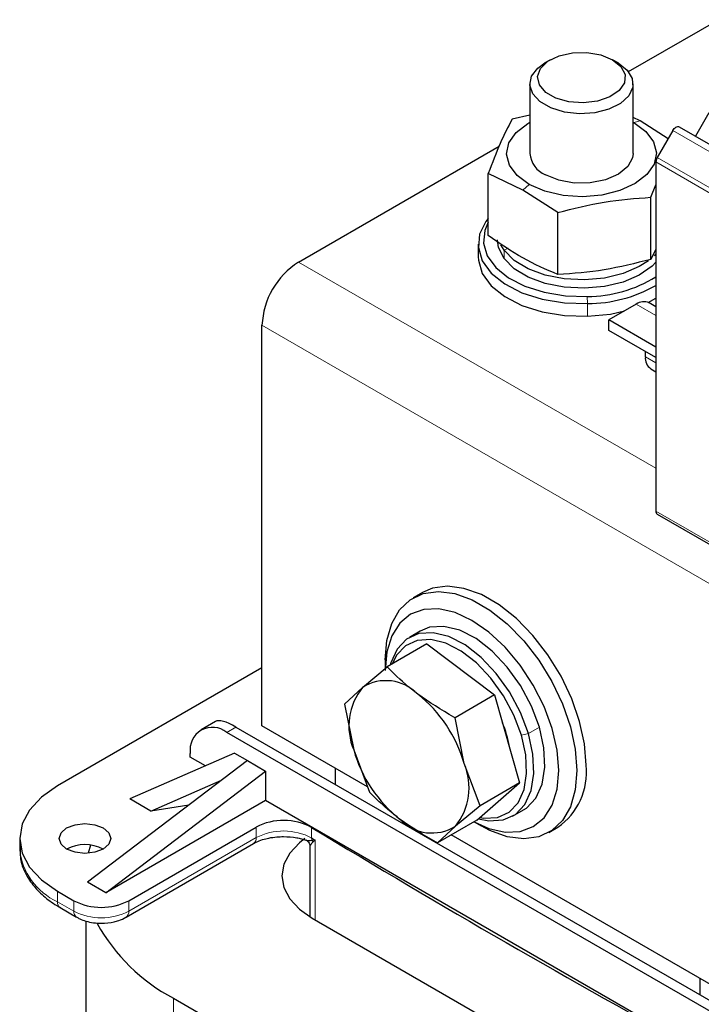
# Model space of a CAD drawing. Header units: millimetres. Extents: x 5 to 418, y 2 to 292.
# Tile 27 of 51: x 234 to 248, y 114 to 135. Entities that reach past the tile are written whole.
import ezdxf

# ---------------------------------------------------------------- set-up
doc = ezdxf.new("R2010")
doc.units = ezdxf.units.MM

msp = doc.modelspace()

# ---------------------------------------------------------------- linework, layer by layer
at = {"color": 7, "linetype": 'Continuous', "lineweight": 25}
for p, q in [((246.3349, 133.6699), (248.1925, 134.7423)), ((244.7229, 133.9155), (244.6097, 133.8502)), ((246.1185, 133.8502), (246.0053, 133.9155)), ((244.2974, 133.4148), (244.2974, 131.9777)), ((246.4308, 131.9777), (246.4308, 133.4148)), ((244.2974, 132.7664), (243.9294, 132.6839)), ((246.5727, 132.6541), (246.4308, 132.7222)), ((247.1515, 132.2817), (246.5727, 132.6541)), ((247.9957, 132.8201), (247.7157, 132.3352)), ((247.249, 132.4507), (246.9285, 131.8955)), ((247.3824, 132.5277), (248.9091, 131.6463)), ((239.5187, 129.735), (243.6616, 132.1266)), ((246.9009, 131.8025), (246.9009, 124.5905)), ((244.1555, 131.2196), (243.4381, 131.5638)), ((243.4381, 130.2821), (243.4381, 131.5638)), ((244.8728, 130.7581), (244.1555, 131.2196)), ((246.7987, 131.0725), (246.9009, 131.3298)), ((246.7987, 129.7909), (246.7987, 131.0725)), ((244.8728, 129.4765), (244.8728, 130.7581)), ((243.2308, 130.1051), (243.2308, 129.8438)), ((243.7654, 129.9798), (243.6962, 130.094)), ((246.9009, 129.9993), (246.7987, 129.7909)), ((246.9009, 129.9036), (246.8638, 129.8647)), ((246.4955, 128.8644), (245.9298, 128.5378)), ((246.9009, 128.8107), (246.7621, 128.8908)), ((238.7644, 120.1543), (238.7644, 128.4286)), ((246.9009, 127.9772), (245.9298, 128.5378)), ((245.9298, 128.3201), (245.9298, 128.5378)), ((246.9009, 127.7595), (245.9298, 128.3201)), ((246.684, 127.7756), (246.684, 127.8847)), ((246.7945, 127.5315), (246.9009, 127.4701)), ((246.9285, 124.5294), (248.8141, 123.4409)), ((242.0786, 122.9063), (241.89, 122.7974)), ((242.0348, 122.1112), (241.8085, 121.9806)), ((242.1692, 121.844), (241.352, 121.3722)), ((242.1692, 121.844), (243.5687, 120.7928)), ((241.31, 121.5155), (241.31, 121.2977)), ((238.7644, 121.3514), (234.5406, 118.913)), ((240.8419, 120.9481), (241.352, 121.3722)), ((240.4698, 120.6036), (240.8419, 120.9481)), ((243.5687, 120.7928), (242.7515, 120.321)), ((243.5687, 120.7928), (244.086, 118.973)), ((240.4698, 120.6036), (240.6594, 119.6538)), ((237.8042, 120.2435), (237.5052, 120.0709)), ((242.9411, 119.3713), (242.7515, 120.321)), ((238.227, 120.1269), (249.8236, 113.4324)), ((240.945, 118.8955), (238.7644, 120.1543)), ((249.635, 113.3235), (238.0385, 120.0181)), ((240.6594, 119.6538), (240.9871, 118.7837)), ((238.4627, 119.4356), (235.1629, 116.921)), ((238.1987, 119.588), (236.0351, 118.6437)), ((237.2842, 119.5063), (237.2842, 119.5825)), ((237.5973, 119.3255), (237.2842, 119.5063)), ((238.1987, 119.588), (238.4627, 119.4356)), ((238.4627, 119.4356), (238.8399, 119.2179)), ((235.54, 116.7033), (238.8399, 119.2179)), ((238.8399, 119.2179), (238.8399, 118.6082)), ((240.2729, 119.2834), (240.2729, 118.9458)), ((243.2688, 118.5012), (242.9411, 119.3713)), ((236.4705, 118.3923), (237.9288, 119.0288)), ((243.2038, 118.2043), (244.086, 118.973)), ((244.086, 118.973), (243.2688, 118.5012)), ((238.8399, 118.6082), (235.54, 116.7033)), ((236.4705, 118.3923), (236.0351, 118.6437)), ((248.3784, 113.1017), (238.8399, 118.6082)), ((237.2523, 118.5132), (236.4705, 118.3923)), ((243.2688, 118.5012), (242.7587, 118.077)), ((243.9417, 118.2854), (244.1679, 118.4161)), ((243.2038, 118.2043), (242.3866, 117.7325)), ((236.0114, 116.54), (238.645, 118.0603)), ((242.7587, 118.077), (242.3866, 117.7325)), ((243.1446, 118.1701), (243.2896, 118.0864)), ((244.6898, 117.9476), (244.8784, 118.0564)), ((233.7596, 117.8245), (233.7596, 117.6067)), ((255.4377, 110.529), (242.673, 117.8979)), ((235.2228, 117.6894), (235.1766, 117.5193)), ((235.9562, 116.2002), (238.5898, 117.7205)), ((238.5925, 117.7221), (238.5898, 117.7205)), ((239.7526, 117.6781), (239.7526, 116.2098)), ((235.54, 116.7033), (235.1629, 116.921)), ((234.5406, 116.7359), (234.8801, 116.54)), ((234.5959, 116.3961), (234.9353, 116.2002)), ((234.5959, 116.3961), (234.5988, 116.3945)), ((239.8015, 116.1807), (245.9486, 112.632)), ((235.1233, 116.1203), (235.1233, 92.773)), ((247.8154, 114.5917), (247.8154, 114.9293)), ((236.9354, 114.5261), (243.0825, 110.9774))]:
    msp.add_line(p, q, dxfattribs=at)
at = {"color": 7, "linetype": 'Continuous', "lineweight": 18}
for p, q in [((246.4426, 132.6177), (246.5727, 132.6541)), ((248.9091, 131.4924), (247.249, 132.4507)), ((246.9285, 131.8955), (248.8141, 130.8069)), ((248.7865, 130.714), (246.9009, 131.8025)), ((244.2856, 131.3377), (244.1555, 131.2196)), ((243.8476, 130.0187), (243.7654, 129.9798)), ((243.7654, 129.9798), (243.7654, 129.8056)), ((246.9009, 125.4733), (239.5187, 129.735)), ((245.4836, 129.0243), (245.4899, 128.8757)), ((245.4899, 128.6144), (245.4899, 128.8757)), ((246.9009, 128.6304), (246.4955, 128.8644)), ((278.3624, 105.5691), (238.7644, 128.4286)), ((246.9009, 127.6505), (246.684, 127.7756)), ((246.9009, 124.5905), (248.7865, 123.5019)), ((238.0385, 120.0181), (238.227, 120.1269)), ((244.4948, 120.1265), (244.2685, 119.9958)), ((244.1234, 119.9592), (244.2685, 119.9958)), ((238.645, 117.8426), (238.645, 118.0603)), ((239.7902, 118.0521), (239.7902, 117.8344)), ((238.645, 117.8426), (236.0114, 116.3223)), ((239.7953, 117.7876), (239.863, 117.7903)), ((239.863, 117.7903), (239.8141, 117.7521)), ((239.863, 117.7903), (239.863, 116.1452)), ((234.5406, 116.5182), (234.5406, 116.7359)), ((234.8801, 116.3223), (234.5406, 116.5182)), ((234.8801, 116.54), (234.8801, 116.3223)), ((236.0114, 116.3223), (236.0114, 116.54)), ((236.9354, 114.5261), (236.9354, 90.2476))]:
    msp.add_line(p, q, dxfattribs=at)
at = {"color": 7, "linetype": 'Continuous', "lineweight": 25, "flags": 128}
for points in [[(246.0052, 133.9156), (246.1786, 133.7753), (246.2638, 133.6102), (246.2515, 133.4381), (246.143, 133.2775), (245.9501, 133.1461), (245.6937, 133.0579), (245.4016, 133.0225), (245.1054, 133.0438), (244.8372, 133.1195), (244.6262, 133.2413), (244.4951, 133.3961), (244.4582, 133.5671), (244.5194, 133.7357), (244.6722, 133.8837), (244.9, 133.9951), (245.178, 134.0577), (245.4762, 134.0649), (245.7623, 134.0157), (246.0052, 133.9156)], [(246.1183, 133.8502), (246.3071, 133.7025), (246.4122, 133.5293), (246.424, 133.3459), (246.3418, 133.1686), (246.1726, 133.0132), (245.9316, 132.8934), (245.6402, 132.82), (245.3242, 132.7995), (245.0118, 132.8336), (244.7307, 132.9194), (244.5059, 133.0492), (244.3573, 133.2114), (244.2982, 133.3918), (244.3338, 133.5742), (244.4609, 133.7424), (244.6097, 133.8502)], [(244.2856, 131.3377), (244.0354, 131.5206), (243.8758, 131.7347), (243.8176, 131.9654), (243.8647, 132.1969), (244.0141, 132.4134), (244.2555, 132.6003), (244.2974, 132.6243)], [(246.4426, 132.6177), (246.6928, 132.4348), (246.8524, 132.2207), (246.9106, 131.99), (246.8634, 131.7585), (246.7141, 131.542), (246.4727, 131.3551), (246.1558, 131.2107), (245.785, 131.1185), (245.3854, 131.0849), (244.9844, 131.1122), (244.6093, 131.1984), (244.2856, 131.3377)], [(247.249, 132.4507), (247.2633, 132.4725), (247.2796, 132.4919), (247.2973, 132.5083), (247.3157, 132.5211), (247.3341, 132.5296), (247.3518, 132.5336), (247.3681, 132.5329), (247.3824, 132.5277)], [(246.4308, 131.9777), (246.4198, 131.8898), (246.3211, 131.7057), (246.1287, 131.5483), (245.8614, 131.433), (245.5455, 131.3709), (245.2118, 131.3682), (244.893, 131.4252), (244.6203, 131.5363)], [(243.4381, 130.6348), (243.3908, 130.5731), (243.2599, 130.3079), (243.2345, 130.0325), (243.3158, 129.7608), (243.4999, 129.5063), (243.7775, 129.2818), (244.1346, 129.0987), (244.5534, 128.9659), (245.0128, 128.8904), (245.4899, 128.8757)], [(243.4381, 130.5564), (243.3651, 130.3849), (243.3409, 130.1232), (243.4183, 129.8651), (243.5931, 129.6233), (243.8568, 129.4101), (244.1961, 129.2361), (244.5939, 129.11), (245.0304, 129.0382), (245.4836, 129.0243)], [(243.7654, 129.8056), (243.6515, 130.0377), (243.6308, 130.1922)], [(243.2308, 129.8438), (243.2345, 129.7712), (243.3158, 129.4995), (243.4999, 129.245), (243.7775, 129.0205), (244.1346, 128.8374), (244.5534, 128.7047), (245.0128, 128.6291), (245.4899, 128.6144)], [(246.7453, 129.7618), (246.5572, 129.6406), (246.2216, 129.4968), (245.8362, 129.4036), (245.4234, 129.3664), (245.0071, 129.3872), (244.6115, 129.465), (244.2597, 129.5952), (243.9721, 129.7701), (243.7654, 129.9798)], [(246.9009, 129.7294), (246.8234, 129.6523), (246.5572, 129.4664), (246.2216, 129.3226), (245.8362, 129.2294), (245.4234, 129.1922), (245.0071, 129.213), (244.6115, 129.2908), (244.2597, 129.421), (243.9721, 129.5959), (243.7654, 129.8056)], [(246.7388, 128.9021), (246.7902, 128.9279), (246.9009, 128.9896)], [(245.4899, 128.6144), (245.9606, 128.6614), (246.2525, 128.7241)], [(241.31, 121.5155), (241.3437, 121.9161), (241.4437, 122.2642), (241.6066, 122.5479), (241.8267, 122.7574), (242.0968, 122.8858), (242.4074, 122.9286), (242.7481, 122.8843), (243.1072, 122.7545), (243.4726, 122.5436), (243.8317, 122.2587), (244.1724, 121.9096), (244.4831, 121.5082), (244.7531, 121.0681), (244.9733, 120.6043), (245.1361, 120.1326), (245.2361, 119.6691), (245.2698, 119.2295), (245.2698, 119.2295)], [(245.4584, 119.3384), (245.4247, 119.7779), (245.3247, 120.2415), (245.1618, 120.7132), (244.9416, 121.177), (244.6716, 121.6171), (244.361, 122.0185), (244.0203, 122.3676), (243.6612, 122.6524), (243.2958, 122.8634), (242.9366, 122.9932), (242.596, 123.0374), (242.2853, 122.9947), (242.0786, 122.9063)], [(244.8927, 119.2295), (244.8583, 119.6529), (244.7563, 120.0998), (244.5908, 120.553), (244.368, 120.9951), (244.0966, 121.4091), (243.7869, 121.779), (243.4508, 122.0907), (243.1013, 122.3322), (242.7519, 122.4942), (242.4158, 122.5705), (242.1061, 122.5581), (241.8347, 122.4576), (241.6119, 122.2727), (241.4464, 122.0106), (241.3444, 121.6814), (241.31, 121.2977), (241.31, 121.2977)], [(244.2685, 119.9958), (244.105, 120.4316), (243.8798, 120.8523), (243.6042, 121.237), (243.2921, 121.5663), (242.9591, 121.8238), (242.6218, 121.9964), (242.2972, 122.0757), (242.0017, 122.0575), (241.7499, 121.9428), (241.5545, 121.7374), (241.4254, 121.4515), (241.4135, 121.4077)], [(244.4948, 120.1265), (244.3313, 120.5622), (244.1061, 120.9829), (243.8305, 121.3676), (243.5184, 121.697), (243.1853, 121.9544), (242.8481, 122.1271), (242.5235, 122.2063), (242.2279, 122.1881), (242.0348, 122.1112)], [(244.1234, 119.9592), (243.9681, 120.3731), (243.7541, 120.7728), (243.4924, 121.1383), (243.1958, 121.4511), (242.8794, 121.6957), (242.559, 121.8597), (242.2507, 121.935), (241.9699, 121.9177), (241.7307, 121.8088), (241.5451, 121.6136), (241.4519, 121.4299)], [(244.1679, 118.4161), (244.2265, 118.4538), (244.4219, 118.6593), (244.5511, 118.9452), (244.6075, 119.2972), (244.5884, 119.6976), (244.4948, 120.1265)], [(243.2368, 118.2331), (243.4529, 118.1903), (243.7485, 118.2085), (244.0003, 118.3232), (244.1956, 118.5287), (244.3248, 118.8145), (244.3812, 119.1665), (244.3622, 119.567), (244.2685, 119.9958)], [(243.2631, 118.256), (243.3486, 118.2439), (243.6294, 118.2612), (243.8686, 118.3702), (244.0542, 118.5653), (244.1769, 118.8369), (244.2305, 119.1713), (244.2124, 119.5518), (244.1234, 119.9592)], [(243.1451, 118.1704), (243.4508, 118.0331), (243.7869, 117.9568), (244.0966, 117.9692), (244.368, 118.0697), (244.5908, 118.2546), (244.7563, 118.5166), (244.8583, 118.8458), (244.8927, 119.2295)], [(245.2698, 119.2295), (245.2361, 118.8289), (245.1361, 118.4808), (244.9733, 118.1971), (244.7531, 117.9875), (244.4831, 117.8592), (244.1724, 117.8164), (243.8317, 117.8607), (243.4726, 117.9905), (243.2896, 118.0864)], [(234.5406, 118.913), (234.209, 118.6798), (233.9626, 118.4136), (233.8108, 118.1248), (233.7596, 117.8245), (233.8108, 117.5242), (233.9626, 117.2354), (234.209, 116.9692), (234.5406, 116.7359)], [(234.7292, 118.0422), (234.9022, 118.1089), (235.1063, 118.1324), (235.3104, 118.1089), (235.4835, 118.0422), (235.5991, 117.9423), (235.6397, 117.8245), (235.5991, 117.7067), (235.4835, 117.6068), (235.3104, 117.54), (235.1063, 117.5166), (234.9022, 117.54), (234.7292, 117.6068), (234.6136, 117.7067), (234.573, 117.8245), (234.6136, 117.9423), (234.7292, 118.0422)], [(239.6495, 117.8246), (239.5362, 117.7357), (239.3391, 117.5228), (239.2177, 117.2918), (239.1767, 117.0515), (239.2177, 116.8112), (239.3391, 116.5802), (239.5362, 116.3673), (239.8015, 116.1807)]]:
    msp.add_lwpolyline(points, dxfattribs=at)
at = {"color": 7, "linetype": 'Continuous', "lineweight": 18, "flags": 128}
msp.add_lwpolyline([(239.7902, 117.8344), (239.7993, 117.8289), (239.8084, 117.8234), (239.8175, 117.8179), (239.8266, 117.8123), (239.8357, 117.8068), (239.8448, 117.8013), (239.8539, 117.7958), (239.863, 117.7903)], dxfattribs=at)
at = {"color": 7, "linetype": 'Continuous', "lineweight": 25}
for centre, radius, start, end in [((244.8207, 132.0217), 0.5251, 184.80641, 247.56824), ((247.0931, 131.796), 0.1924, 148.85627, 178.0435), ((240.402, 128.354), 1.6393, 122.60548, 177.39452), ((245.4729, 131.7429), 2.7186, 270.22441, 301.68522), ((245.4685, 131.7967), 2.921, 270.41836, 299.36401), ((246.6517, 128.6463), 0.2683, 65.69288, 125.61758), ((246.9454, 127.7468), 0.2629, 173.70115, 234.98667), ((246.9682, 124.5842), 0.0677, 174.66901, 234.01881), ((241.3253, 120.1746), 0.9121, 43.87588, 122.00588), ((241.83, 120.1488), 1.2709, 141.03118, 202.92038), ((240.237, 118.6036), 2.811, 15.8489, 51.60769), ((237.744, 119.6571), 0.4658, 50.79671, 189.21404), ((241.6598, 119.3553), 2.2445, 9.48289, 22.54632), ((243.3636, 120.4215), 2.811, 195.8489, 231.60769), ((241.7705, 118.8763), 1.2709, 321.03118, 22.92038), ((244.0719, 119.1935), 1.394, 305.34553, 5.96665), ((239.2099, 116.9736), 1.2248, 61.71556, 117.46385), ((242.2753, 118.8504), 0.9121, 223.87588, 302.00588), ((352.3699, 303.7364), 217.147, 238.771722, 241.233655), ((235.1063, 116.8788), 0.8198, 62.6154, 117.38998), ((235.4457, 117.6318), 1.2296, 242.60967, 297.39033), ((238.7183, 117.9176), 3.8316, 208.8247, 242.26951)]:
    msp.add_arc(centre, radius, start, end, dxfattribs=at)
at = {"color": 7, "linetype": 'Continuous', "lineweight": 18}
for centre, radius, start, end in [((238.5102, 117.8297), 0.1354, 307.42288, 5.46841), ((239.2099, 116.7558), 1.2248, 61.71556, 117.46385), ((239.9959, 117.833), 0.2057, 179.61891, 192.76911), ((239.676, 117.7016), 0.1471, 20.06873, 35.75306), ((235.0941, 117.7398), 1.3412, 185.6948, 245.62534), ((234.6675, 116.502), 0.1279, 172.74417, 235.94365), ((235.0067, 116.3061), 0.1276, 172.70607, 236.32432), ((235.4457, 117.414), 1.2296, 242.60967, 297.39033), ((235.8846, 116.3061), 0.1278, 303.99856, 7.26163)]:
    msp.add_arc(centre, radius, start, end, dxfattribs=at)
at = {"color": 7, "linetype": 'Continuous', "lineweight": 25}
msp.add_ellipse((238.6041, 119.4736), major_axis=(0.8193, -0.7545), ratio=0.2648379, start_param=2.2736773, end_param=3.0589942, dxfattribs=at)
for points, knots in [([(243.9294, 132.6839), (243.8476, 132.5265), (243.6838, 132.2118), (243.52, 131.7798), (243.4381, 131.5638)], [0, 0, 0, 0, 0.4999949, 1, 1, 1, 1]), ([(244.8728, 130.7581), (245.1938, 130.8399), (245.8358, 131.0033), (246.4777, 131.0495), (246.7987, 131.0725)], [0, 0, 0, 0, 0.4999949, 1, 1, 1, 1]), ([(244.8728, 129.4765), (244.6332, 129.5816), (244.155, 129.7915), (243.6768, 130.1188), (243.4381, 130.2821)], [0, 0, 0, 0, 0.50087292, 1, 1, 1, 1]), ([(246.7987, 129.7909), (246.4777, 129.7092), (245.8358, 129.5457), (245.1938, 129.4995), (244.8728, 129.4765)], [0, 0, 0, 0, 0.4999949, 1, 1, 1, 1]), ([(241.9827, 120.8068), (241.8133, 120.9443), (241.5888, 121.1266), (241.3986, 121.3238), (241.352, 121.3722)], [0, 0, 0, 0, 0.7546767, 1, 1, 1, 1]), ([(242.7515, 120.321), (242.7429, 120.3257), (242.47, 120.4745), (242.2225, 120.6433), (241.9827, 120.8068)], [0, 0, 0, 0, 0.03148504, 1, 1, 1, 1]), ([(241.6178, 118.2183), (241.4484, 118.3558), (241.2239, 118.5381), (241.0337, 118.7353), (240.9871, 118.7837)], [0, 0, 0, 0, 0.7546767, 1, 1, 1, 1]), ([(242.3866, 117.7325), (242.378, 117.7372), (242.1051, 117.8861), (241.8576, 118.0548), (241.6178, 118.2183)], [0, 0, 0, 0, 0.031485, 1, 1, 1, 1]), ([(238.595, 117.7192), (238.6114, 117.7298), (238.6601, 117.7612), (238.7696, 117.8013), (238.9114, 117.8386), (239.0589, 117.8611), (239.163, 117.8639), (239.2107, 117.8651)], [0, 0, 0, 0, 0.12125765, 0.35849222, 0.55997192, 0.79861951, 1, 1, 1, 1]), ([(239.2107, 117.8651), (239.3026, 117.8605), (239.4295, 117.8541), (239.5809, 117.8216), (239.6389, 117.8013), (239.6684, 117.791)], [0, 0, 0, 0, 0.56342224, 0.77878231, 1, 1, 1, 1]), ([(239.6634, 117.7951), (239.6749, 117.7902), (239.699, 117.7797), (239.7285, 117.7504), (239.7494, 117.7123), (239.7516, 117.6843), (239.7528, 117.6703)], [0, 0, 0, 0, 0.2247477, 0.4741939, 0.7373654, 1, 1, 1, 1]), ([(239.6698, 117.7961), (239.6727, 117.7945), (239.6953, 117.7813), (239.7486, 117.7847), (239.7953, 117.7876)], [0, 0, 0, 0, 0.1243852, 1, 1, 1, 1]), ([(233.7688, 117.6232), (233.7674, 117.5613), (233.7638, 117.404), (233.8457, 117.1568), (233.996, 116.8958), (234.2135, 116.6635), (234.4181, 116.4975), (234.5619, 116.4204), (234.6009, 116.3995)], [0, 0, 0, 0, 0.1284481, 0.3266028, 0.5273892, 0.7285124, 0.9263538, 1, 1, 1, 1]), ([(234.9382, 116.2031), (234.9584, 116.1904), (235.0149, 116.1548), (235.1311, 116.1153), (235.2808, 116.0807), (235.3906, 116.0764), (235.4457, 116.0743)], [0, 0, 0, 0, 0.144289, 0.4028286, 0.7003678, 1, 1, 1, 1]), ([(235.4457, 116.0743), (235.536, 116.0796), (235.6612, 116.087), (235.827, 116.1383), (235.9117, 116.1686), (235.9543, 116.1995), (235.9558, 116.2006)], [0, 0, 0, 0, 0.4885109, 0.6776878, 0.9887784, 1, 1, 1, 1])]:
    msp.add_open_spline(points, degree=3, knots=knots, dxfattribs=at)
at = {"color": 7, "linetype": 'Continuous', "lineweight": 18}
msp.add_open_spline([(239.8141, 117.7521), (239.7879, 117.7194), (239.7541, 117.6773), (239.7562, 117.678), (239.7566, 117.6782)], degree=3, knots=[0, 0, 0, 0, 0.7763396, 1, 1, 1, 1], dxfattribs=at)

doc.saveas('drawing.dxf')
